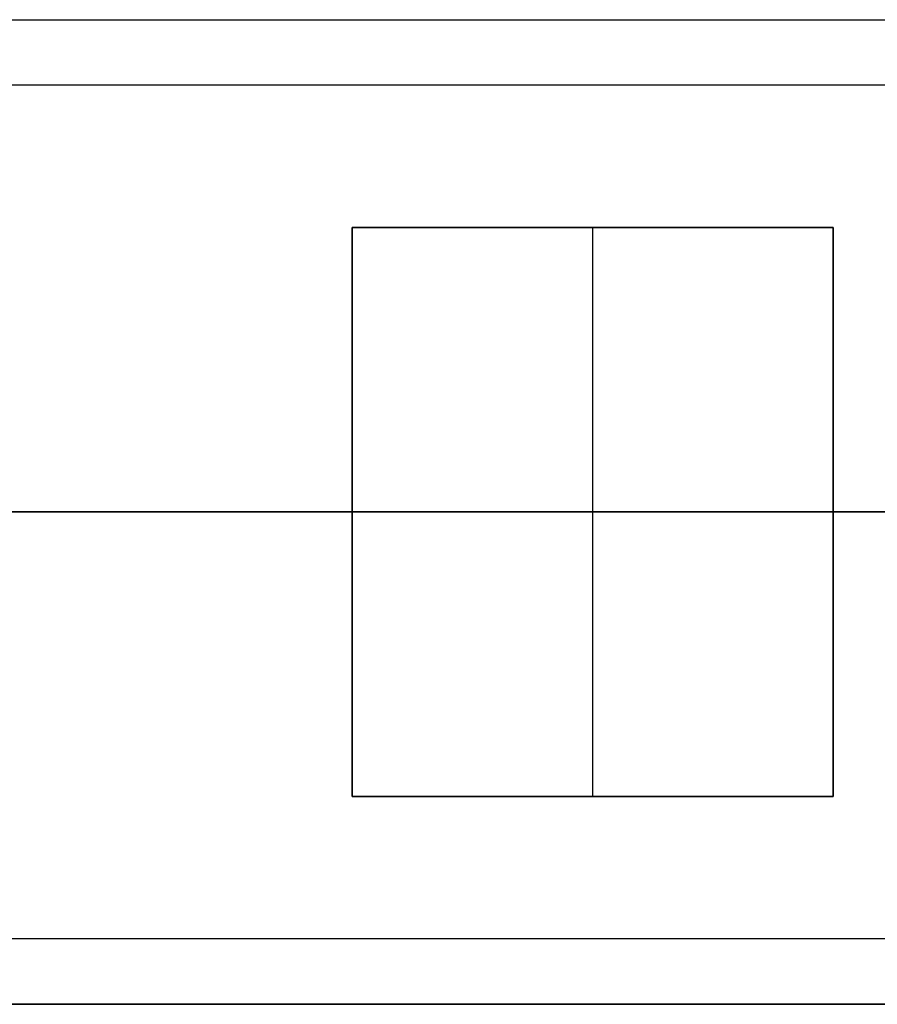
# Model space of a CAD drawing. Header units: millimetres. Extents: x -426 to 406, y -14 to 15.
# Tile 3 of 256: x -407 to -387, y -10 to 12. Entities that reach past the tile are written whole.
import ezdxf

# ---------------------------------------------------------------- set-up
doc = ezdxf.new("R2010")
doc.units = ezdxf.units.MM
doc.layers.add('METAL NEGRO', color=7, linetype='Continuous')

msp = doc.modelspace()

# ---------------------------------------------------------------- linework, layer by layer
at = {"layer": 'METAL NEGRO'}
for p, q in [((-426.44, 12.02, 1109.081), (-277.44, 12.02, 1109.081)), ((-399.24, 7.27, 1118.081), (-388.24, 7.27, 1118.081)), ((-399.24, -5.73, 1118.081), (-399.24, 7.27, 1118.081)), ((-393.74, -5.73, 1117.831), (-393.74, 7.27, 1117.831)), ((-393.74, 7.27, 1118.331), (-393.74, 7.27, 1117.831)), ((-388.24, 7.27, 1118.081), (-388.24, -5.73, 1118.081)), ((-346.94, 0.77, 1099.831), (-426.44, 0.77, 1099.831)), ((-424.44, 0.77, 1101.331), (-346.94, 0.77, 1101.331)), ((-413.34, 0.77, 1118.331), (-399.24, 0.77, 1118.331)), ((-399.24, 0.77, 1117.831), (-388.24, 0.77, 1117.831)), ((-399.24, 0.77, 1117.831), (-399.24, 0.77, 1118.331)), ((-388.24, 0.77, 1118.331), (-379.24, 0.77, 1118.331)), ((-388.24, 0.77, 1117.831), (-388.24, 0.77, 1118.331)), ((-399.24, -5.73, 1118.081), (-388.24, -5.73, 1118.081)), ((-393.74, -5.73, 1117.831), (-393.74, -5.73, 1118.331)), ((-426.44, -10.48, 1109.081), (-277.44, -10.48, 1109.081))]:
    msp.add_line(p, q, dxfattribs=at)
for points in [[(-426.44, 12.02, 1099.831), (-277.44, 12.02, 1099.831)], [(-426.44, 12.02, 1118.331), (-277.44, 12.02, 1118.331)], [(-279.44, 10.52, 1101.331), (-424.44, 10.52, 1101.331)], [(-399.24, -5.73, 1118.331), (-399.24, 7.27, 1118.331)], [(-399.24, 7.27, 1118.331), (-388.24, 7.27, 1118.331)], [(-388.24, 7.27, 1117.831), (-399.24, 7.27, 1117.831)], [(-399.24, 7.27, 1117.831), (-399.24, -5.73, 1117.831)], [(-399.24, 7.27, 1118.331), (-399.24, 7.27, 1117.831)], [(-388.24, 7.27, 1118.331), (-388.24, -5.73, 1118.331)], [(-388.24, -5.73, 1117.831), (-388.24, 7.27, 1117.831)], [(-388.24, 7.27, 1117.831), (-388.24, 7.27, 1118.331)], [(-388.24, -5.73, 1118.331), (-399.24, -5.73, 1118.331)], [(-399.24, -5.73, 1117.831), (-388.24, -5.73, 1117.831)], [(-399.24, -5.73, 1117.831), (-399.24, -5.73, 1118.331)], [(-388.24, -5.73, 1118.331), (-388.24, -5.73, 1117.831)], [(-424.44, -8.98, 1101.331), (-279.44, -8.98, 1101.331)], [(-277.44, -10.48, 1099.831), (-426.44, -10.48, 1099.831)], [(-426.44, -10.48, 1118.331), (-277.44, -10.48, 1118.331)]]:
    msp.add_open_spline(points, degree=1, dxfattribs=at)

doc.saveas('drawing.dxf')
